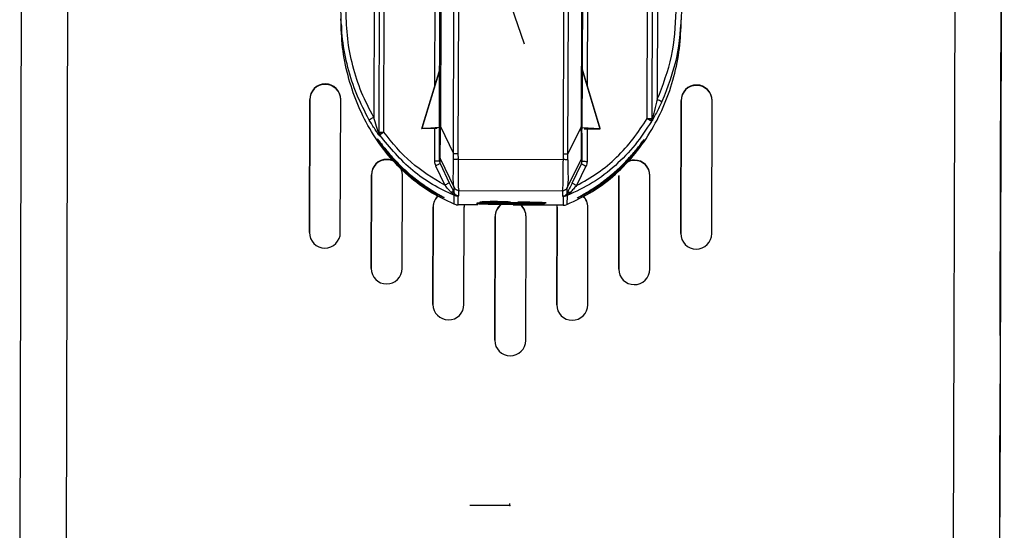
# Model space of a CAD drawing. Header units: millimetres. Extents: x -487 to 230, y -420 to 394.
# Tile 11 of 17: x -50 to 46, y -197 to -147. Entities that reach past the tile are written whole.
import ezdxf

# ---------------------------------------------------------------- set-up
doc = ezdxf.new("R2010")
doc.units = ezdxf.units.MM
doc.header["$PDSIZE"] = -1

msp = doc.modelspace()

# ---------------------------------------------------------------- linework, layer by layer
at = {"color": 7, "linetype": 'Continuous', "lineweight": 25}
for p, q in [((-49.115, -33.394), (-49.567, -198.348)), ((-44.614, -33.301), (-45.066, -198.256)), ((41.385, -33.537), (40.933, -198.491)), ((45.885, -33.654), (45.433, -198.609)), ((45.827, -55.056), (45.442, -195.498)), ((-14.524, -73.258), (-14.757, -158.22)), ((-14.261, -158.21), (-14.028, -73.248)), ((-15.022, -74.389), (-15.248, -156.784)), ((11.251, -156.904), (11.478, -74.248)), ((11.747, -156.917), (11.973, -74.261)), ((5.172, -74.9), (4.945, -157.698)), ((11.747, -156.936), (11.97, -75.608)), ((12.465, -75.621), (12.248, -155.039)), ((-9.236, -115.816), (-9.34, -153.692)), ((5.554, -116.326), (5.451, -153.732)), ((45.535, -161.389), (45.609, -134.396)), ((45.609, -134.466), (45.535, -161.459)), ((45.536, -161.109), (45.61, -134.117)), ((45.61, -134.186), (45.536, -161.179)), ((-8.855, -157.66), (-8.823, -145.849)), ((-8.752, -145.843), (-8.784, -157.659)), ((-7.508, -160.284), (-7.468, -145.797)), ((-7.04, -145.792), (-7.079, -160.283)), ((3.154, -160.312), (3.194, -145.82)), ((3.583, -160.314), (3.623, -145.827)), ((4.906, -145.881), (4.873, -157.696)), ((4.976, -146.424), (4.963, -150.936)), ((-18.384, -147.886), (-18.386, -148.633)), ((14.535, -147.334), (14.573, -147.33)), ((45.495, -176.095), (45.564, -150.752)), ((4.961, -151.629), (4.962, -151.229)), ((45.494, -176.375), (45.564, -151.032)), ((45.563, -151.102), (45.494, -176.445)), ((45.564, -150.822), (45.495, -176.165)), ((-8.852, -152.156), (-10.591, -157.858)), ((-8.849, -152.081), (-10.59, -157.791)), ((-8.867, -157.75), (-8.852, -152.156)), ((4.96, -152.193), (4.945, -157.786)), ((4.956, -157.788), (4.971, -152.194)), ((4.96, -152.088), (4.961, -151.936)), ((4.96, -152.193), (4.971, -152.194)), ((4.969, -152.119), (6.679, -157.838)), ((4.971, -152.194), (6.679, -157.905)), ((-19.944, -153.589), (-19.944, -153.554)), ((16.056, -153.688), (16.056, -153.653)), ((-21.448, -155.05), (-21.483, -167.936)), ((-21.483, -167.936), (-21.448, -155.085)), ((-21.448, -155.085), (-21.448, -155.05)), ((-18.483, -167.944), (-18.448, -155.058)), ((-18.448, -155.093), (-18.448, -155.058)), ((14.552, -155.149), (14.517, -168.035)), ((14.517, -168.035), (14.552, -155.184)), ((14.552, -155.184), (14.552, -155.149)), ((17.517, -168.043), (17.552, -155.157)), ((17.552, -155.192), (17.552, -155.157)), ((11.659, -157.022), (11.553, -157.088)), ((11.729, -157.049), (11.676, -157.172)), ((11.676, -157.19), (11.676, -157.172)), ((11.747, -156.917), (11.729, -157.049)), ((11.747, -156.936), (11.747, -156.917)), ((-14.733, -158.374), (-14.757, -158.22)), ((-14.757, -158.304), (-14.757, -158.22)), ((-14.663, -158.512), (-14.733, -158.374)), ((-14.663, -158.344), (-14.612, -158.212)), ((-14.546, -158.418), (-14.663, -158.344)), ((-10.59, -157.791), (-10.606, -157.859)), ((-10.606, -157.859), (-10.591, -157.858)), ((-9.081, -157.863), (-10.606, -157.859)), ((-10.591, -157.858), (-8.867, -157.75)), ((-9.351, -157.863), (-9.36, -161.037)), ((-8.784, -157.659), (-7.508, -160.284)), ((4.873, -157.696), (3.583, -160.314)), ((4.943, -158.327), (4.944, -157.927)), ((4.945, -157.786), (4.945, -157.634)), ((4.956, -157.788), (4.945, -157.786)), ((6.679, -157.905), (4.956, -157.788)), ((5.17, -157.903), (6.695, -157.907)), ((5.44, -157.903), (5.431, -161.077)), ((6.695, -157.907), (6.679, -157.838)), ((6.679, -157.905), (6.695, -157.907)), ((-14.663, -158.512), (-14.664, -158.597)), ((4.942, -158.677), (4.936, -161.064)), ((4.941, -158.952), (4.942, -158.634)), ((4.942, -158.677), (4.941, -158.952)), ((-7.506, -160.871), (-7.508, -160.284)), ((-7.079, -160.283), (-7.065, -160.847)), ((3.137, -160.875), (3.154, -160.312)), ((3.578, -160.901), (3.583, -160.314)), ((-13.964, -160.886), (-13.964, -160.851)), ((-8.864, -161.026), (-8.863, -160.551)), ((-8.816, -161.243), (-8.814, -160.768)), ((-8.816, -161.243), (-7.916, -163.127)), ((-8.814, -160.768), (-7.455, -163.565)), ((-7.065, -160.847), (3.137, -160.875)), ((3.512, -163.595), (4.887, -160.805)), ((3.976, -163.16), (4.886, -161.28)), ((4.887, -160.805), (4.886, -161.28)), ((4.936, -161.064), (4.937, -160.589)), ((10.036, -160.952), (10.036, -160.917)), ((-9.263, -161.47), (-8.363, -163.354)), ((5.331, -161.51), (4.422, -163.389)), ((-15.468, -162.347), (-15.493, -171.416)), ((-15.493, -171.416), (-15.468, -162.382)), ((-15.468, -162.382), (-15.468, -162.347)), ((-12.493, -171.424), (-12.468, -162.355)), ((-12.468, -162.39), (-12.468, -162.355)), ((8.532, -162.412), (8.507, -171.482)), ((8.507, -171.482), (8.532, -162.447)), ((11.507, -171.49), (11.532, -162.421)), ((11.532, -162.456), (11.532, -162.421)), ((-7.45, -163.579), (-7.455, -163.565)), ((-7.452, -164.107), (-7.45, -163.579)), ((-7.005, -163.847), (-7, -163.864)), ((-7.002, -164.398), (-7, -163.864)), ((-7, -163.864), (3.056, -163.891)), ((3.056, -163.891), (3.054, -164.425)), ((3.056, -163.891), (3.06, -163.875)), ((3.506, -164.137), (3.507, -163.609)), ((3.507, -163.609), (3.512, -163.595)), ((-8.509, -164.501), (-8.424, -164.559)), ((-7.442, -165.192), (-7.44, -164.335)), ((-7.067, -165.266), (-7.065, -164.401)), ((-4.725, -164.993), (-4.975, -164.992)), ((-4.975, -164.992), (-4.975, -165.032)), ((-4.725, -164.974), (-4.725, -164.993)), ((-4.225, -164.976), (-4.168, -164.969)), ((-4.225, -164.994), (-4.225, -164.976)), ((-2.725, -164.998), (-4.225, -164.994)), ((-2.782, -164.973), (-2.725, -164.98)), ((-2.725, -164.98), (-2.725, -164.998)), ((-2.225, -165), (-2.225, -164.981)), ((-1.975, -165), (-2.225, -165)), ((-1.975, -165.04), (-1.975, -165)), ((-1.229, -165.001), (-1.32, -165.022)), ((-1.32, -165.022), (0.463, -165.042)), ((0.463, -165.042), (0.305, -165.048)), ((0.305, -165.048), (1.464, -165.05)), ((1.091, -165.02), (0.934, -165.026)), ((1.464, -165.05), (1.091, -165.02)), ((3.118, -164.429), (3.116, -165.294)), ((3.252, -164.424), (3.493, -164.365)), ((3.493, -164.365), (3.491, -165.222)), ((-9.476, -165.441), (-9.502, -174.895)), ((-9.502, -174.895), (-9.476, -165.476)), ((-9.476, -165.476), (-9.476, -165.441)), ((-7.258, -165.247), (-7.442, -165.192)), ((-7.258, -165.247), (-7.067, -165.266)), ((-5.164, -165.271), (-7.067, -165.266)), ((-6.502, -174.904), (-6.476, -165.449)), ((-6.492, -165.263), (-6.476, -165.484)), ((-6.476, -165.484), (-6.476, -165.449)), ((3.116, -165.294), (-1.713, -165.28)), ((2.524, -165.474), (2.498, -174.928)), ((2.498, -174.928), (2.524, -165.509)), ((2.524, -165.509), (2.541, -165.287)), ((2.524, -165.509), (2.524, -165.474)), ((3.116, -165.294), (3.307, -165.276)), ((3.306, -165.276), (3.491, -165.222)), ((3.307, -165.276), (3.491, -165.222)), ((5.498, -174.937), (5.524, -165.482)), ((5.524, -165.517), (5.524, -165.482)), ((-3.479, -166.378), (-3.512, -178.375)), ((-3.512, -178.375), (-3.479, -166.413)), ((-3.479, -166.413), (-3.479, -166.378)), ((-0.512, -178.383), (-0.479, -166.387)), ((-0.479, -166.422), (-0.479, -166.387)), ((45.494, -176.235), (45.519, -167.387)), ((45.519, -167.457), (45.494, -176.305)), ((45.495, -175.955), (45.519, -167.107)), ((45.519, -167.177), (45.495, -176.025))]:
    msp.add_line(p, q, dxfattribs=at)
at = {"color": 7, "linetype": 'Continuous'}
for p, q in [((-1.923, -146.008), (-0.677, -149.668)), ((-2.056, -194.375), (-5.923, -194.364)), ((-2.056, -194.375), (-2.055, -194.194))]:
    msp.add_line(p, q, dxfattribs=at)
at = {"color": 7, "linetype": 'Continuous', "lineweight": 25, "flags": 128}
for points in [[(45.564, -151.032), (45.565, -150.461), (45.566, -149.982), (45.567, -149.668), (45.568, -149.567), (45.567, -149.695), (45.566, -150.031), (45.565, -150.525), (45.563, -151.102)], [(45.564, -150.752), (45.566, -150.181), (45.567, -149.702), (45.568, -149.388), (45.568, -149.287), (45.568, -149.415), (45.567, -149.751), (45.566, -150.245), (45.564, -150.822)], [(45.536, -161.179), (45.534, -161.75), (45.533, -162.229), (45.532, -162.543), (45.532, -162.644), (45.532, -162.516), (45.533, -162.18), (45.534, -161.686), (45.536, -161.109)], [(45.535, -161.459), (45.533, -162.03), (45.532, -162.509), (45.531, -162.823), (45.531, -162.924), (45.531, -162.796), (45.532, -162.46), (45.534, -161.966), (45.535, -161.389)], [(45.519, -167.107), (45.521, -166.536), (45.522, -166.057), (45.523, -165.744), (45.523, -165.643), (45.523, -165.77), (45.522, -166.107), (45.521, -166.601), (45.519, -167.177)], [(45.519, -167.387), (45.52, -166.816), (45.522, -166.337), (45.522, -166.023), (45.523, -165.923), (45.522, -166.05), (45.521, -166.387), (45.52, -166.881), (45.519, -167.457)], [(45.501, -173.967), (45.501, -173.802), (45.503, -173.278), (45.505, -172.456), (45.508, -171.437), (45.511, -170.344), (45.514, -169.307), (45.516, -168.453), (45.517, -167.884), (45.518, -167.669)], [(45.518, -167.669), (45.518, -167.834), (45.516, -168.358), (45.514, -169.18), (45.511, -170.199), (45.508, -171.293), (45.505, -172.329), (45.503, -173.183), (45.501, -173.752), (45.501, -173.967)], [(45.494, -176.305), (45.493, -176.876), (45.491, -177.355), (45.491, -177.669), (45.49, -177.769), (45.491, -177.642), (45.492, -177.306), (45.493, -176.811), (45.494, -176.235)], [(45.494, -176.445), (45.492, -177.016), (45.491, -177.495), (45.49, -177.809), (45.49, -177.909), (45.49, -177.782), (45.491, -177.445), (45.493, -176.951), (45.494, -176.375)], [(45.495, -176.025), (45.493, -176.596), (45.492, -177.075), (45.491, -177.389), (45.491, -177.49), (45.491, -177.362), (45.492, -177.026), (45.494, -176.531), (45.495, -175.955)], [(45.495, -176.165), (45.493, -176.736), (45.492, -177.215), (45.491, -177.529), (45.491, -177.63), (45.491, -177.502), (45.492, -177.166), (45.493, -176.671), (45.495, -176.095)], [(45.446, -193.9), (45.446, -193.735), (45.448, -193.21), (45.45, -192.389), (45.453, -191.37), (45.456, -190.276), (45.459, -189.24), (45.461, -188.386), (45.463, -187.817), (45.463, -187.602)], [(45.463, -187.602), (45.463, -187.767), (45.461, -188.291), (45.459, -189.113), (45.456, -190.132), (45.453, -191.225), (45.45, -192.262), (45.448, -193.116), (45.447, -193.685), (45.446, -193.9)], [(45.43, -199.892), (45.43, -199.826), (45.431, -199.589), (45.432, -199.192), (45.433, -198.648), (45.435, -197.98), (45.437, -197.212), (45.439, -196.374), (45.442, -195.498)]]:
    msp.add_lwpolyline(points, dxfattribs=at)
at = {"color": 7, "linetype": 'Continuous', "lineweight": 25}
for centre, radius, start, end in [((-19.948, -155.054), 1.5, 89.83521, 179.8352), ((-19.948, -155.089), 1.5, 89.83521, 179.8352), ((-19.948, -155.054), 1.5, 359.8508, 89.8508), ((-19.948, -155.089), 1.5, 359.8508, 89.8508), ((16.052, -155.153), 1.5, 89.83521, 179.8352), ((16.052, -155.153), 1.5, 359.8508, 89.8508), ((16.052, -155.188), 1.5, 89.83521, 179.8352), ((16.052, -155.188), 1.5, 359.8508, 89.8508), ((-13.968, -162.351), 1.5, 89.83521, 179.8352), ((-13.968, -162.386), 1.5, 89.83521, 179.8352), ((-13.968, -162.351), 1.5, 57.13167, 89.84356), ((-13.968, -162.386), 1.5, 359.8508, 89.8508), ((10.032, -162.452), 1.5, 89.84202, 126.35425), ((10.032, -162.417), 1.5, 89.84245, 122.43112), ((10.032, -162.417), 1.5, 359.8508, 89.8508), ((10.032, -162.452), 1.5, 359.8508, 89.8508), ((-7.977, -165.445), 1.499, 134.15471, 179.84127), ((-7.977, -165.48), 1.499, 132.94133, 179.84089), ((4.024, -165.513), 1.499, 359.8448, 46.86019), ((4.024, -165.478), 1.499, 359.84503, 45.38549), ((-1.979, -166.417), 1.499, 129.60196, 179.84067), ((-1.979, -166.382), 1.499, 131.71214, 179.84114), ((-1.978, -166.417), 1.499, 359.845, 50.35427), ((-1.978, -166.382), 1.499, 359.84517, 47.58626), ((-19.983, -167.94), 1.5, 179.85555, 359.83046), ((16.017, -168.039), 1.5, 179.85555, 359.83046), ((-13.993, -171.42), 1.5, 179.85555, 359.83046), ((10.007, -171.485), 1.5, 179.85555, 359.83046), ((-8.002, -174.899), 1.5, 179.85555, 359.83046), ((3.998, -174.932), 1.5, 179.85555, 359.83046), ((-2.012, -178.379), 1.5, 179.85555, 359.83046)]:
    msp.add_arc(centre, radius, start, end, dxfattribs=at)
for points, knots in [([(-15.677, -157.045), (-16.104, -156.229), (-16.957, -154.598), (-17.794, -151.961), (-18.333, -149.249), (-18.394, -147.411), (-18.425, -146.492)], [0, 0, 0, 0, 0.250139, 0.500156, 0.750099, 1, 1, 1, 1]), ([(-15.248, -156.784), (-15.664, -155.989), (-16.497, -154.398), (-17.314, -151.824), (-17.84, -149.176), (-17.899, -147.38), (-17.929, -146.482)], [0, 0, 0, 0, 0.249792, 0.49979, 0.74986, 1, 1, 1, 1]), ([(12.248, -155.039), (12.779, -153.665), (13.841, -150.917), (14, -147.975), (14.08, -146.504)], [0, 0, 0, 0, 0.499836, 1, 1, 1, 1]), ([(14.575, -146.517), (14.494, -148.023), (14.331, -151.036), (13.243, -153.85), (12.699, -155.257)], [0, 0, 0, 0, 0.499921, 1, 1, 1, 1]), ([(-7.442, -165.192), (-8.289, -164.792), (-9.981, -163.993), (-12.198, -162.256), (-14.115, -160.215), (-15.691, -157.905), (-16.92, -155.399), (-17.79, -152.753), (-18.332, -150.017), (-18.395, -148.165), (-18.427, -147.24)], [0, 0, 0, 0, 0.125691, 0.251147, 0.376362, 0.501358, 0.626177, 0.750859, 0.875451, 1, 1, 1, 1]), ([(3.491, -165.222), (4.335, -164.829), (6.025, -164.043), (8.247, -162.326), (10.174, -160.302), (11.766, -158.002), (13.014, -155.502), (13.903, -152.855), (14.463, -150.116), (14.537, -148.259), (14.573, -147.33)], [0, 0, 0, 0, 0.125058, 0.250139, 0.375143, 0.500168, 0.625129, 0.750108, 0.87505, 1, 1, 1, 1]), ([(-8.852, -152.156), (-8.85, -152.142), (-8.848, -152.122), (-8.846, -152.098), (-8.845, -152.087), (-8.845, -152.081), (-8.845, -152.077), (-8.846, -152.074), (-8.847, -152.076), (-8.848, -152.079), (-8.849, -152.081)], [0, 0, 0, 0, 0.338307, 0.458498, 0.554458, 0.597737, 0.640749, 0.73477, 0.851855, 1, 1, 1, 1]), ([(4.96, -152.088), (4.96, -152.094), (4.96, -152.107), (4.96, -152.142), (4.96, -152.172), (4.96, -152.193)], [0, 0, 0, 0, 0.216031, 0.448089, 1, 1, 1, 1]), ([(4.96, -152.088), (4.961, -152.09), (4.962, -152.095), (4.966, -152.11), (4.969, -152.119)], [0, 0, 0, 0, 0.450867, 1, 1, 1, 1]), ([(4.969, -152.119), (4.968, -152.117), (4.967, -152.114), (4.966, -152.112), (4.965, -152.115), (4.965, -152.119), (4.965, -152.125), (4.966, -152.136), (4.968, -152.16), (4.97, -152.18), (4.971, -152.194)], [0, 0, 0, 0, 0.14815, 0.265236, 0.359253, 0.402262, 0.445539, 0.541494, 0.661684, 1, 1, 1, 1]), ([(12.699, -155.257), (12.521, -155.631), (12.251, -156.198), (11.91, -156.806), (11.758, -157.062), (11.689, -157.174), (11.681, -157.185), (11.676, -157.19)], [0, 0, 0, 0, 0.473315, 0.7186, 0.850499, 0.922318, 1, 1, 1, 1]), ([(12.248, -155.039), (12.162, -155.399), (12.034, -155.935), (11.865, -156.541), (11.784, -156.816), (11.755, -156.911), (11.748, -156.933), (11.747, -156.935), (11.747, -156.936)], [0, 0, 0, 0, 0.522798, 0.775545, 0.914412, 0.961613, 0.981452, 1, 1, 1, 1]), ([(12.248, -155.039), (12.305, -155.065), (12.392, -155.105), (12.497, -155.154), (12.57, -155.189), (12.628, -155.217), (12.684, -155.246), (12.693, -155.252), (12.699, -155.257)], [0, 0, 0, 0, 0.239566, 0.368431, 0.5, 0.631569, 0.760433, 1, 1, 1, 1]), ([(-15.248, -156.784), (-15.302, -156.815), (-15.386, -156.864), (-15.486, -156.923), (-15.554, -156.964), (-15.609, -156.998), (-15.663, -157.032), (-15.671, -157.04), (-15.677, -157.045)], [0, 0, 0, 0, 0.2395671, 0.3684314, 0.5, 0.6315685, 0.7604329, 1, 1, 1, 1]), ([(-14.664, -158.597), (-14.667, -158.593), (-14.673, -158.588), (-14.729, -158.513), (-14.868, -158.322), (-15.205, -157.833), (-15.49, -157.357), (-15.677, -157.045)], [0, 0, 0, 0, 0.076599, 0.149154, 0.283105, 0.529682, 1, 1, 1, 1]), ([(-14.841, -158.07), (-14.887, -157.938), (-15.027, -157.53), (-15.159, -157.085), (-15.248, -156.784)], [0, 0, 0, 0, 0.323591, 1, 1, 1, 1]), ([(11.676, -157.172), (11.171, -157.945), (10.16, -159.493), (8.221, -161.487), (6.015, -163.194), (4.334, -163.975), (3.493, -164.365)], [0, 0, 0, 0, 0.249696, 0.499584, 0.749689, 1, 1, 1, 1]), ([(4.422, -163.389), (5.116, -163.001), (6.506, -162.225), (8.332, -160.674), (9.953, -158.912), (10.818, -157.573), (11.251, -156.904)], [0, 0, 0, 0, 0.249655, 0.499523, 0.749651, 1, 1, 1, 1]), ([(11.553, -157.088), (11.531, -157.074), (11.487, -157.047), (11.41, -157), (11.331, -156.952), (11.277, -156.92), (11.251, -156.904)], [0, 0, 0, 0, 0.26259, 0.51978, 0.766805, 1, 1, 1, 1]), ([(11.676, -157.172), (11.675, -157.17), (11.672, -157.167), (11.649, -157.15), (11.61, -157.124), (11.572, -157.1), (11.553, -157.088)], [0, 0, 0, 0, 0.2331948, 0.48022, 0.7374096, 1, 1, 1, 1]), ([(11.659, -157.022), (11.652, -157.004), (11.637, -156.969), (11.614, -156.928), (11.602, -156.908)], [0, 0, 0, 0, 0.50237, 1, 1, 1, 1]), ([(11.729, -157.049), (11.726, -157.047), (11.719, -157.042), (11.679, -157.029), (11.659, -157.022)], [0, 0, 0, 0, 0.499421, 1, 1, 1, 1]), ([(-14.757, -158.304), (-14.757, -158.304), (-14.758, -158.303), (-14.764, -158.287), (-14.787, -158.224), (-14.818, -158.135), (-14.841, -158.07)], [0, 0, 0, 0, 0.093077, 0.190247, 0.40892, 1, 1, 1, 1]), ([(-14.733, -158.374), (-14.73, -158.371), (-14.724, -158.367), (-14.683, -158.351), (-14.663, -158.344)], [0, 0, 0, 0, 0.499441, 1, 1, 1, 1]), ([(-14.546, -158.418), (-14.565, -158.432), (-14.601, -158.46), (-14.637, -158.488), (-14.66, -158.507), (-14.662, -158.511), (-14.663, -158.512)], [0, 0, 0, 0, 0.262598, 0.519791, 0.766814, 1, 1, 1, 1]), ([(-14.261, -158.21), (-14.286, -158.228), (-14.337, -158.264), (-14.412, -158.319), (-14.485, -158.372), (-14.526, -158.403), (-14.546, -158.418)], [0, 0, 0, 0, 0.233186, 0.480209, 0.737402, 1, 1, 1, 1]), ([(-8.363, -163.354), (-9.5, -162.676), (-11.777, -161.317), (-13.433, -159.246), (-14.261, -158.21)], [0, 0, 0, 0, 0.499532, 1, 1, 1, 1]), ([(-8.863, -160.551), (-8.863, -160.513), (-8.863, -160.457), (-8.862, -160.084), (-8.861, -159.704), (-8.86, -159.24), (-8.858, -158.561), (-8.856, -158.018), (-8.855, -157.66)], [0, 0, 0, 0, 0.249054, 0.373161, 0.497247, 0.616799, 0.747384, 1, 1, 1, 1]), ([(-8.784, -157.659), (-8.794, -158.068), (-8.812, -158.821), (-8.826, -159.688), (-8.831, -160.202), (-8.829, -160.623), (-8.821, -160.709), (-8.814, -160.768)], [0, 0, 0, 0, 0.270845, 0.498054, 0.618126, 0.738462, 1, 1, 1, 1]), ([(4.887, -160.805), (4.893, -160.747), (4.903, -160.661), (4.906, -160.24), (4.905, -159.726), (4.895, -158.859), (4.881, -158.106), (4.873, -157.696)], [0, 0, 0, 0, 0.261513, 0.381846, 0.501918, 0.729124, 1, 1, 1, 1]), ([(4.937, -160.589), (4.937, -160.551), (4.937, -160.495), (4.938, -160.122), (4.939, -159.741), (4.94, -159.277), (4.942, -158.598), (4.944, -158.056), (4.945, -157.698)], [0, 0, 0, 0, 0.249041, 0.373201, 0.497221, 0.616852, 0.747369, 1, 1, 1, 1]), ([(-14.885, -158.863), (-14.867, -158.884), (-14.832, -158.924), (-14.511, -159.36), (-13.919, -160.119), (-13.013, -161.13), (-11.956, -162.139), (-10.786, -163.079), (-9.805, -163.738), (-9.136, -164.14), (-8.754, -164.36), (-8.539, -164.479), (-8.51, -164.5), (-8.509, -164.501)], [0, 0, 0, 0, 0.0666726, 0.1333013, 0.2657812, 0.3983564, 0.5310688, 0.663991, 0.7970627, 0.8639997, 0.9309707, 0.997944, 1, 1, 1, 1]), ([(-8.424, -164.559), (-8.441, -164.557), (-8.476, -164.552), (-8.744, -164.433), (-9.14, -164.234), (-9.804, -163.864), (-10.788, -163.226), (-11.956, -162.291), (-13.014, -161.268), (-13.919, -160.229), (-14.512, -159.434), (-14.832, -158.959), (-14.867, -158.895), (-14.885, -158.863)], [0, 0, 0, 0, 0.0628919, 0.1257886, 0.1886794, 0.2515314, 0.3764912, 0.5013089, 0.6259271, 0.7504184, 0.8748208, 0.937389, 1, 1, 1, 1]), ([(-7.44, -164.335), (-8.152, -164.005), (-9.575, -163.345), (-12.156, -161.534), (-13.661, -159.72), (-14.663, -158.512)], [0, 0, 0, 0, 0.250558, 0.500919, 1, 1, 1, 1]), ([(10.968, -158.934), (10.95, -158.966), (10.914, -159.029), (10.592, -159.503), (9.995, -160.295), (9.084, -161.329), (8.021, -162.346), (6.847, -163.275), (5.86, -163.907), (5.193, -164.274), (4.796, -164.47), (4.527, -164.587), (4.493, -164.592), (4.476, -164.595)], [0, 0, 0, 0, 0.062611, 0.1251791, 0.2495815, 0.3740728, 0.4986911, 0.6235089, 0.7484686, 0.8113206, 0.8742114, 0.9371081, 1, 1, 1, 1]), ([(4.476, -164.595), (4.493, -164.581), (4.528, -164.552), (4.797, -164.402), (5.194, -164.178), (5.861, -163.781), (6.847, -163.127), (8.021, -162.194), (9.084, -161.19), (9.995, -160.184), (10.592, -159.429), (10.915, -158.994), (10.95, -158.954), (10.968, -158.934)], [0, 0, 0, 0, 0.062891, 0.1257816, 0.1886701, 0.2515265, 0.3764861, 0.5013053, 0.6259275, 0.7504209, 0.8748247, 0.9373917, 1, 1, 1, 1]), ([(-9.36, -161.037), (-9.356, -161.112), (-9.348, -161.262), (-9.291, -161.4), (-9.263, -161.47)], [0, 0, 0, 0, 0.499997, 1, 1, 1, 1]), ([(-7.455, -163.565), (-7.475, -163.485), (-7.516, -163.324), (-7.541, -162.688), (-7.507, -161.851), (-7.506, -161.196), (-7.506, -160.871)], [0, 0, 0, 0, 0.250342, 0.501865, 0.75243, 1, 1, 1, 1]), ([(-7.065, -160.847), (-7.11, -160.849), (-7.2, -160.854), (-7.325, -160.86), (-7.434, -160.867), (-7.482, -160.869), (-7.506, -160.871)], [0, 0, 0, 0, 0.245375, 0.5, 0.754625, 1, 1, 1, 1]), ([(-7.065, -160.847), (-7.06, -161.218), (-7.048, -161.956), (-7.072, -162.907), (-7.049, -163.612), (-7.02, -163.769), (-7.005, -163.847)], [0, 0, 0, 0, 0.252267, 0.501745, 0.7503, 1, 1, 1, 1]), ([(3.06, -163.875), (3.076, -163.796), (3.106, -163.64), (3.133, -162.935), (3.114, -161.984), (3.13, -161.246), (3.137, -160.875)], [0, 0, 0, 0, 0.249699, 0.498255, 0.747733, 1, 1, 1, 1]), ([(3.578, -160.901), (3.554, -160.9), (3.506, -160.897), (3.397, -160.89), (3.272, -160.882), (3.182, -160.877), (3.137, -160.875)], [0, 0, 0, 0, 0.245375, 0.5, 0.754625, 1, 1, 1, 1]), ([(3.578, -160.901), (3.576, -161.227), (3.573, -161.882), (3.602, -162.718), (3.574, -163.355), (3.532, -163.515), (3.512, -163.595)], [0, 0, 0, 0, 0.24757, 0.498136, 0.749658, 1, 1, 1, 1]), ([(5.431, -161.077), (5.427, -161.152), (5.418, -161.302), (5.36, -161.441), (5.331, -161.51)], [0, 0, 0, 0, 0.499997, 1, 1, 1, 1]), ([(-7.916, -163.127), (-7.836, -163.295), (-7.674, -163.636), (-7.526, -163.949), (-7.452, -164.107)], [0, 0, 0, 0, 0.492233, 1, 1, 1, 1]), ([(3.976, -163.16), (3.895, -163.327), (3.731, -163.668), (3.582, -163.979), (3.506, -164.137)], [0, 0, 0, 0, 0.492182, 1, 1, 1, 1]), ([(-7.762, -164.019), (-7.84, -163.933), (-8.037, -163.717), (-8.24, -163.491), (-8.363, -163.354)], [0, 0, 0, 0, 0.396657, 1, 1, 1, 1]), ([(-7.452, -164.107), (-7.464, -164.09), (-7.488, -164.054), (-7.56, -164.022), (-7.652, -164.008), (-7.726, -164.015), (-7.762, -164.019)], [0, 0, 0, 0, 0.245888, 0.5, 0.754112, 1, 1, 1, 1]), ([(-7.199, -164.395), (-7.258, -164.37), (-7.373, -164.32), (-7.568, -164.202), (-7.686, -164.091), (-7.762, -164.019)], [0, 0, 0, 0, 0.274564, 0.52806, 1, 1, 1, 1]), ([(-7.455, -163.565), (-7.432, -163.605), (-7.385, -163.686), (-7.274, -163.776), (-7.144, -163.836), (-7.05, -163.843), (-7.005, -163.847)], [0, 0, 0, 0, 0.244993, 0.5, 0.755007, 1, 1, 1, 1]), ([(-7.002, -164.398), (-7.026, -164.397), (-7.066, -164.397), (-7.123, -164.386), (-7.166, -164.373), (-7.191, -164.364), (-7.215, -164.353), (-7.244, -164.338), (-7.341, -164.276), (-7.402, -164.205), (-7.444, -164.123), (-7.452, -164.107)], [0, 0, 0, 0, 0.142105, 0.237806, 0.29033, 0.315149, 0.34023, 0.390033, 0.451653, 0.897304, 1, 1, 1, 1]), ([(3.054, -164.425), (3.078, -164.425), (3.118, -164.425), (3.176, -164.415), (3.218, -164.402), (3.244, -164.392), (3.268, -164.382), (3.297, -164.367), (3.363, -164.325), (3.423, -164.268), (3.477, -164.195), (3.498, -164.153), (3.506, -164.137)], [0, 0, 0, 0, 0.1418652, 0.2375205, 0.2899189, 0.3147242, 0.3398206, 0.3894871, 0.4511106, 0.7170649, 0.8974851, 1, 1, 1, 1]), ([(3.06, -163.875), (3.106, -163.871), (3.2, -163.865), (3.33, -163.805), (3.441, -163.715), (3.488, -163.635), (3.512, -163.595)], [0, 0, 0, 0, 0.244993, 0.5, 0.755007, 1, 1, 1, 1]), ([(3.817, -164.051), (3.74, -164.123), (3.622, -164.233), (3.426, -164.349), (3.311, -164.398), (3.252, -164.424)], [0, 0, 0, 0, 0.47194, 0.725436, 1, 1, 1, 1]), ([(3.506, -164.137), (3.518, -164.12), (3.543, -164.085), (3.615, -164.053), (3.707, -164.039), (3.781, -164.047), (3.817, -164.051)], [0, 0, 0, 0, 0.245888, 0.5, 0.754112, 1, 1, 1, 1]), ([(4.422, -163.389), (4.318, -163.503), (4.113, -163.727), (3.914, -163.944), (3.817, -164.051)], [0, 0, 0, 0, 0.508549, 1, 1, 1, 1]), ([(-7.44, -164.335), (-7.387, -164.353), (-7.319, -164.376), (-7.237, -164.39), (-7.209, -164.394), (-7.199, -164.395)], [0, 0, 0, 0, 0.667726, 0.875851, 1, 1, 1, 1]), ([(-7.065, -164.401), (-7.083, -164.402), (-7.117, -164.403), (-7.173, -164.398), (-7.199, -164.395)], [0, 0, 0, 0, 0.529185, 1, 1, 1, 1]), ([(-7.065, -164.401), (-7.063, -164.401), (-7.056, -164.401), (-7.035, -164.399), (-7.016, -164.399), (-7.002, -164.398)], [0, 0, 0, 0, 0.10507, 0.306747, 1, 1, 1, 1]), ([(1.324, -165.134), (1.299, -165.126), (1.24, -165.11), (0.793, -165.088), (0.198, -165.072), (-0.421, -165.06), (-1.163, -165.051), (-1.975, -165.047), (-2.788, -165.047), (-3.529, -165.052), (-4.148, -165.06), (-4.744, -165.073), (-5.191, -165.092), (-5.25, -165.108), (-5.275, -165.115)], [0, 0, 0, 0, 0.090318, 0.204563, 0.27142, 0.343936, 0.420786, 0.5, 0.579214, 0.656064, 0.72858, 0.795437, 0.909682, 1, 1, 1, 1]), ([(-5.275, -165.115), (-5.25, -165.123), (-5.191, -165.139), (-4.744, -165.161), (-4.149, -165.177), (-3.53, -165.189), (-2.788, -165.198), (-1.976, -165.202), (-1.163, -165.202), (-0.422, -165.197), (0.197, -165.189), (0.793, -165.176), (1.24, -165.157), (1.299, -165.141), (1.324, -165.134)], [0, 0, 0, 0, 0.090318, 0.204563, 0.27142, 0.343936, 0.420786, 0.5, 0.579214, 0.656064, 0.72858, 0.795437, 0.909682, 1, 1, 1, 1]), ([(-5.191, -165.1), (-5.192, -165.101), (-5.195, -165.101), (-5.162, -165.095), (-5.089, -165.092), (-5.066, -165.091)], [0, 0, 0, 0, 0.133312, 0.733938, 1, 1, 1, 1]), ([(-4.987, -165.087), (-4.941, -165.084), (-4.787, -165.075), (-4.263, -165.061), (-3.443, -165.05), (-2.63, -165.046), (-2.133, -165.047), (-1.975, -165.048)], [0, 0, 0, 0, 0.105101, 0.354681, 0.61535, 0.877868, 1, 1, 1, 1]), ([(-1.975, -165.048), (-1.799, -165.048), (-1.284, -165.05), (-0.455, -165.059), (0.365, -165.075), (0.873, -165.091), (1.002, -165.101), (1.03, -165.103)], [0, 0, 0, 0, 0.136908, 0.400024, 0.663703, 0.926697, 1, 1, 1, 1]), ([(1.03, -165.103), (1.107, -165.108), (1.226, -165.115), (1.232, -165.117), (1.233, -165.117)], [0, 0, 0, 0, 0.651479, 1, 1, 1, 1]), ([(3.054, -164.425), (3.069, -164.426), (3.088, -164.427), (3.109, -164.428), (3.115, -164.429), (3.118, -164.429)], [0, 0, 0, 0, 0.693252, 0.894929, 1, 1, 1, 1]), ([(3.252, -164.424), (3.225, -164.426), (3.17, -164.431), (3.136, -164.43), (3.118, -164.429)], [0, 0, 0, 0, 0.470815, 1, 1, 1, 1])]:
    msp.add_open_spline(points, degree=3, knots=knots, dxfattribs=at)
for points in [[(4.961, -151.629), (4.961, -151.668), (4.961, -151.747), (4.961, -151.848), (4.961, -151.919), (4.961, -151.93), (4.961, -151.936)], [(4.963, -150.936), (4.963, -150.94), (4.963, -150.947), (4.963, -151.014), (4.963, -151.111), (4.963, -151.19), (4.962, -151.229)], [(11.251, -156.904), (11.284, -156.904), (11.349, -156.904), (11.442, -156.905), (11.529, -156.907), (11.578, -156.908), (11.602, -156.908)], [(11.602, -156.908), (11.624, -156.909), (11.667, -156.91), (11.712, -156.912), (11.741, -156.915), (11.745, -156.916), (11.747, -156.917)], [(11.676, -157.19), (11.697, -157.15), (11.737, -157.07), (11.744, -156.98), (11.747, -156.936)], [(-14.757, -158.22), (-14.755, -158.219), (-14.751, -158.218), (-14.722, -158.216), (-14.677, -158.214), (-14.633, -158.213), (-14.612, -158.212)], [(-14.664, -158.597), (-14.691, -158.551), (-14.745, -158.461), (-14.753, -158.357), (-14.757, -158.304)], [(-14.612, -158.212), (-14.588, -158.212), (-14.539, -158.211), (-14.452, -158.21), (-14.359, -158.21), (-14.294, -158.21), (-14.261, -158.21)], [(-8.855, -157.66), (-8.852, -157.66), (-8.846, -157.66), (-8.805, -157.659), (-8.784, -157.659)], [(4.873, -157.696), (4.894, -157.697), (4.935, -157.697), (4.942, -157.698), (4.945, -157.698)], [(4.943, -158.327), (4.943, -158.366), (4.943, -158.445), (4.942, -158.546), (4.942, -158.618), (4.942, -158.628), (4.942, -158.634)], [(4.945, -157.634), (4.945, -157.638), (4.945, -157.645), (4.945, -157.712), (4.944, -157.809), (4.944, -157.888), (4.944, -157.927)], [(-7.508, -160.284), (-7.483, -160.284), (-7.434, -160.283), (-7.328, -160.283), (-7.208, -160.283), (-7.122, -160.283), (-7.079, -160.283)], [(3.154, -160.312), (3.197, -160.312), (3.283, -160.312), (3.403, -160.313), (3.509, -160.313), (3.558, -160.314), (3.583, -160.314)], [(-8.864, -161.026), (-8.872, -161.028), (-8.887, -161.031), (-9.001, -161.034), (-9.165, -161.037), (-9.295, -161.037), (-9.36, -161.037)], [(-9.263, -161.47), (-9.204, -161.442), (-9.086, -161.385), (-8.939, -161.311), (-8.835, -161.258), (-8.822, -161.248), (-8.816, -161.243)], [(-8.864, -161.026), (-8.862, -161.064), (-8.858, -161.139), (-8.83, -161.208), (-8.816, -161.243)], [(-8.814, -160.768), (-8.829, -160.733), (-8.857, -160.664), (-8.861, -160.589), (-8.863, -160.551)], [(4.886, -161.28), (4.9, -161.246), (4.929, -161.177), (4.933, -161.102), (4.936, -161.064)], [(4.886, -161.28), (4.892, -161.285), (4.905, -161.295), (5.008, -161.35), (5.156, -161.424), (5.273, -161.481), (5.331, -161.51)], [(4.937, -160.589), (4.935, -160.626), (4.93, -160.701), (4.901, -160.771), (4.887, -160.805)], [(5.431, -161.077), (5.366, -161.077), (5.236, -161.076), (5.072, -161.073), (4.958, -161.069), (4.943, -161.066), (4.936, -161.064)], [(-7.916, -163.127), (-7.923, -163.132), (-7.936, -163.142), (-8.039, -163.196), (-8.187, -163.27), (-8.304, -163.326), (-8.363, -163.354)], [(4.422, -163.389), (4.363, -163.361), (4.246, -163.304), (4.099, -163.229), (3.996, -163.175), (3.983, -163.165), (3.976, -163.16)], [(-7.45, -163.579), (-7.427, -163.62), (-7.379, -163.701), (-7.269, -163.791), (-7.141, -163.852), (-7.047, -163.86), (-7, -163.864)], [(3.507, -163.609), (3.484, -163.65), (3.436, -163.731), (3.325, -163.82), (3.196, -163.88), (3.103, -163.888), (3.056, -163.891)], [(-2.225, -164.981), (-2.244, -164.977), (-2.281, -164.969), (-2.57, -164.959), (-2.984, -164.951), (-3.475, -164.948), (-3.966, -164.949), (-4.38, -164.954), (-4.669, -164.963), (-4.706, -164.97), (-4.725, -164.974)], [(0.934, -165.026), (0.593, -165.021), (-0.088, -165.01), (-0.848, -165.004), (-1.229, -165.001)]]:
    msp.add_open_spline(points, degree=3, dxfattribs=at)
at = {"color": 7, "linetype": 'Continuous'}
msp.add_point((-2.056, -194.375), dxfattribs=at)

doc.saveas('drawing.dxf')
